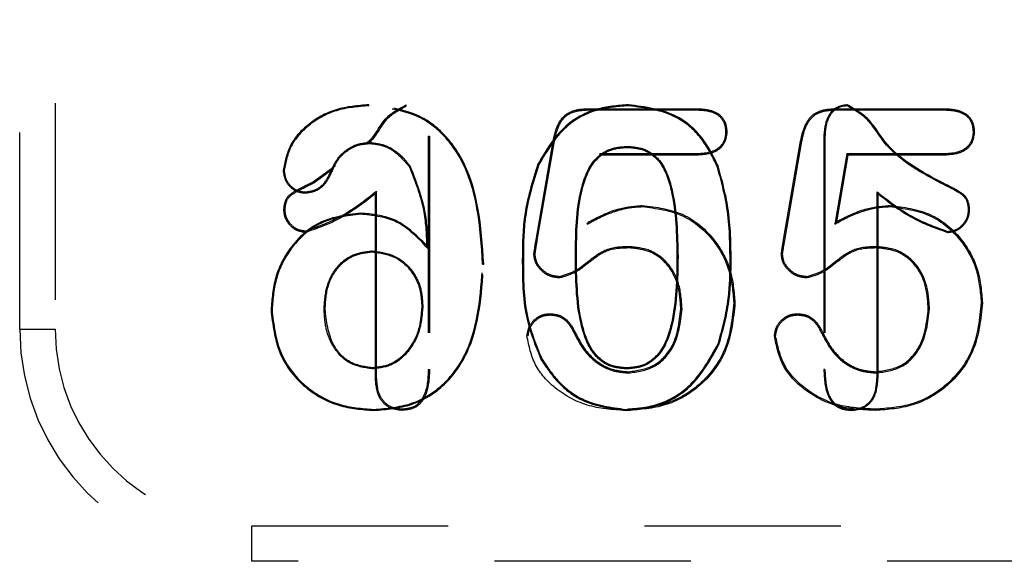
# Model space of a CAD drawing. Header units: inches. Extents: x 1772 to 2706, y -534 to -52.
# Tile 54 of 61: x 1902.498 to 1903, y -505.627 to -505.351. Entities that reach past the tile are written whole.
import ezdxf

# ---------------------------------------------------------------- set-up
doc = ezdxf.new("R2010")
doc.units = ezdxf.units.IN
doc.header["$LTSCALE"] = 0.5
doc.header["$MEASUREMENT"] = 0
doc.linetypes.add('HIDDEN', pattern=[0.225, 0.15, -0.075])
doc.layers.add('SID-M-H', color=4, linetype='HIDDEN')

msp = doc.modelspace()

# ---------------------------------------------------------------- linework, layer by layer
at = {"layer": 'SID-M-H'}
for p, q in [((1902.49849, -505.5085), (1902.49849, -505.19354)), ((1902.51653, -505.19354), (1902.51653, -505.5085)), ((1902.67627, -505.39484), (1902.67627, -505.39433)), ((1902.69529, -505.39495), (1902.69531, -505.39433)), ((1902.80828, -505.39484), (1902.80828, -505.39433)), ((1902.91978, -505.39485), (1902.91978, -505.39433)), ((1902.78839, -505.39692), (1902.78838, -505.3963)), ((1902.78838, -505.3963), (1902.84291, -505.3963)), ((1902.78839, -505.39692), (1902.8429, -505.39692)), ((1902.8429, -505.39692), (1902.84291, -505.3963)), ((1902.91436, -505.3963), (1902.9689, -505.3963)), ((1902.91437, -505.39692), (1902.96889, -505.39692)), ((1902.96889, -505.39692), (1902.9689, -505.3963)), ((1902.85792, -505.40826), (1902.85854, -505.40826)), ((1902.9839, -505.40826), (1902.98452, -505.40826)), ((1902.67695, -505.4135), (1902.67694, -505.41401)), ((1902.70653, -505.4103), (1902.70715, -505.41029)), ((1902.70653, -505.4103), (1902.70653, -505.52898)), ((1902.70715, -505.41029), (1902.70715, -505.52899)), ((1902.7614, -505.4631), (1902.77011, -505.41278)), ((1902.76201, -505.46321), (1902.77072, -505.4129)), ((1902.77072, -505.4129), (1902.77011, -505.41278)), ((1902.88739, -505.4631), (1902.89609, -505.41278)), ((1902.888, -505.46321), (1902.8967, -505.4129)), ((1902.8967, -505.4129), (1902.89609, -505.41278)), ((1902.90793, -505.41029), (1902.90793, -505.52899)), ((1902.90845, -505.4103), (1902.90793, -505.41029)), ((1902.90845, -505.4103), (1902.90845, -505.52898)), ((1902.84352, -505.4193), (1902.79367, -505.4193)), ((1902.79367, -505.4193), (1902.79419, -505.41992)), ((1902.80782, -505.41547), (1902.80782, -505.41598)), ((1902.84352, -505.4193), (1902.84353, -505.41992)), ((1902.91966, -505.4193), (1902.91344, -505.45504)), ((1902.9695, -505.4193), (1902.91966, -505.4193)), ((1902.91966, -505.4193), (1902.92018, -505.41992)), ((1902.9695, -505.4193), (1902.96951, -505.41992)), ((1902.84353, -505.41992), (1902.79419, -505.41992)), ((1902.92018, -505.41992), (1902.91427, -505.45388)), ((1902.96951, -505.41992), (1902.92018, -505.41992)), ((1902.63314, -505.42776), (1902.63262, -505.42776)), ((1902.64803, -505.43342), (1902.65906, -505.42535)), ((1902.6483, -505.43398), (1902.6574, -505.42731)), ((1902.65703, -505.428), (1902.6575, -505.42819)), ((1902.6973, -505.42566), (1902.69687, -505.42595)), ((1902.76276, -505.42472), (1902.7623, -505.4245)), ((1902.8536, -505.42561), (1902.85408, -505.42542)), ((1902.6483, -505.43398), (1902.64803, -505.43342)), ((1902.96683, -505.43389), (1902.96705, -505.43342)), ((1902.64397, -505.43866), (1902.64397, -505.43917)), ((1902.68021, -505.43838), (1902.67959, -505.4396)), ((1902.68021, -505.53316), (1902.68021, -505.43838)), ((1902.93498, -505.43858), (1902.93549, -505.4396)), ((1902.93498, -505.53316), (1902.93498, -505.43858)), ((1902.67959, -505.53317), (1902.67959, -505.4396)), ((1902.93549, -505.53317), (1902.93549, -505.4396)), ((1902.63358, -505.44772), (1902.63296, -505.44772)), ((1902.67205, -505.44996), (1902.67205, -505.44945)), ((1902.81547, -505.44613), (1902.81548, -505.44551)), ((1902.94146, -505.44613), (1902.94146, -505.44551)), ((1902.98161, -505.44772), (1902.98212, -505.44772)), ((1902.78746, -505.45504), (1902.78829, -505.45388)), ((1902.91344, -505.45504), (1902.91427, -505.45388)), ((1902.64408, -505.45867), (1902.64409, -505.45929)), ((1902.971, -505.45877), (1902.97099, -505.45929)), ((1902.76201, -505.46321), (1902.7614, -505.4631)), ((1902.888, -505.46321), (1902.88739, -505.4631)), ((1902.67814, -505.46862), (1902.67814, -505.46913)), ((1902.70633, -505.46741), (1902.70573, -505.46593)), ((1902.80896, -505.46654), (1902.80896, -505.46716)), ((1902.93495, -505.46654), (1902.93494, -505.46716)), ((1902.75491, -505.47292), (1902.75439, -505.47292)), ((1902.76089, -505.47025), (1902.76027, -505.47024)), ((1902.78143, -505.47085), (1902.78195, -505.47085)), ((1902.83365, -505.47168), (1902.83313, -505.47168)), ((1902.88687, -505.47025), (1902.88625, -505.47024)), ((1902.73419, -505.4755), (1902.73471, -505.4755)), ((1902.86017, -505.47467), (1902.86069, -505.47467)), ((1902.77324, -505.4818), (1902.77325, -505.48242)), ((1902.89922, -505.4818), (1902.89923, -505.48242)), ((1902.62695, -505.49848), (1902.62644, -505.49847)), ((1902.65348, -505.49826), (1902.654, -505.49826)), ((1902.70373, -505.49666), (1902.70321, -505.49666)), ((1902.83572, -505.49814), (1902.8351, -505.49814)), ((1902.86204, -505.49506), (1902.86266, -505.49506)), ((1902.9617, -505.49814), (1902.96108, -505.49814)), ((1902.98802, -505.49506), (1902.98864, -505.49506)), ((1902.76857, -505.50125), (1902.76857, -505.50063)), ((1902.89456, -505.50125), (1902.89455, -505.50063)), ((1902.49849, -505.5085), (1902.51653, -505.5085)), ((1902.75735, -505.51189), (1902.75673, -505.51189)), ((1902.78099, -505.51095), (1902.78155, -505.51069)), ((1902.88333, -505.51189), (1902.88271, -505.51189)), ((1902.90697, -505.51095), (1902.90753, -505.51069)), ((1902.85421, -505.51561), (1902.85469, -505.51579)), ((1902.76428, -505.52354), (1902.76383, -505.52379)), ((1902.67793, -505.5287), (1902.67793, -505.52819)), ((1902.70653, -505.52898), (1902.70715, -505.52899)), ((1902.8076, -505.5287), (1902.8076, -505.52819)), ((1902.90845, -505.52898), (1902.90793, -505.52899)), ((1902.68021, -505.53316), (1902.67959, -505.53317)), ((1902.80852, -505.53077), (1902.80852, -505.53016)), ((1902.93451, -505.53077), (1902.93451, -505.53016)), ((1902.93498, -505.53316), (1902.93549, -505.53317)), ((1902.67876, -505.54932), (1902.67876, -505.54984)), ((1902.69327, -505.54922), (1902.69328, -505.54984)), ((1902.80726, -505.54932), (1902.80726, -505.54984)), ((1902.92181, -505.54932), (1902.92181, -505.54984)), ((1902.93411, -505.54922), (1902.93411, -505.54984)), ((1902.6166, -505.62661), (1902.6166, -505.60857)), ((1902.6166, -505.60857), (1903.64022, -505.60857)), ((1903.64022, -505.62661), (1902.6166, -505.62661))]:
    msp.add_line(p, q, dxfattribs=at)
for radius in [0.11811, 0.10007]:
    msp.add_arc((1902.6166, -505.5085), radius, 180, 270, dxfattribs=at)
for points, knots in [([(1902.67627, -505.39433), (1902.6706, -505.39476), (1902.65926, -505.39563), (1902.64525, -505.40352), (1902.63523, -505.41459), (1902.63349, -505.42338), (1902.63262, -505.42776)], [0, 0, 0, 0, 0.2806, 0.560848, 0.780976, 1, 1, 1, 1]), ([(1902.674, -505.4144), (1902.67478, -505.41387), (1902.67939, -505.41074), (1902.68326, -505.40071), (1902.69138, -505.39641), (1902.69531, -505.39433)], [0, 0, 0, 0, 0.094297, 0.561503, 1, 1, 1, 1]), ([(1902.73471, -505.4755), (1902.73342, -505.4562), (1902.7318, -505.43203), (1902.71503, -505.40912), (1902.70008, -505.39712), (1902.68578, -505.39544), (1902.67627, -505.39433)], [0, 0, 0, 0, 0.499053, 0.624837, 0.750522, 1, 1, 1, 1]), ([(1902.80828, -505.39433), (1902.80283, -505.39474), (1902.79194, -505.39555), (1902.77403, -505.40484), (1902.76674, -505.41705), (1902.7623, -505.4245)], [0, 0, 0, 0, 0.280797, 0.561025, 1, 1, 1, 1]), ([(1902.85408, -505.42542), (1902.85164, -505.42046), (1902.84678, -505.41055), (1902.83132, -505.39714), (1902.81701, -505.3954), (1902.80828, -505.39433)], [0, 0, 0, 0, 0.281133, 0.561633, 1, 1, 1, 1]), ([(1902.91978, -505.39433), (1902.91768, -505.39465), (1902.91347, -505.39531), (1902.90861, -505.40165), (1902.90819, -505.40701), (1902.90793, -505.41029)], [0, 0, 0, 0, 0.279024, 0.559292, 1, 1, 1, 1]), ([(1902.96705, -505.43342), (1902.95651, -505.42769), (1902.94179, -505.41969), (1902.93155, -505.40099), (1902.92362, -505.3965), (1902.91978, -505.39433)], [0, 0, 0, 0, 0.5658165, 0.7897896, 1, 1, 1, 1]), ([(1902.67627, -505.39484), (1902.67065, -505.39527), (1902.65943, -505.39613), (1902.64559, -505.40392), (1902.63571, -505.41482), (1902.63399, -505.42346), (1902.63314, -505.42776)], [0, 0, 0, 0, 0.281725, 0.562372, 0.782147, 1, 1, 1, 1]), ([(1902.67611, -505.41361), (1902.67632, -505.41346), (1902.68029, -505.41062), (1902.68359, -505.40122), (1902.69154, -505.39696), (1902.69529, -505.39495)], [0, 0, 0, 0, 0.027346, 0.54005, 1, 1, 1, 1]), ([(1902.73419, -505.4755), (1902.73292, -505.45629), (1902.73132, -505.43225), (1902.71467, -505.40949), (1902.69986, -505.3976), (1902.68569, -505.39595), (1902.67627, -505.39484)], [0, 0, 0, 0, 0.500262, 0.625756, 0.750975, 1, 1, 1, 1]), ([(1902.80828, -505.39484), (1902.80288, -505.39525), (1902.7921, -505.39605), (1902.77437, -505.40524), (1902.76717, -505.41733), (1902.76276, -505.42472)], [0, 0, 0, 0, 0.281046, 0.560629, 1, 1, 1, 1]), ([(1902.77011, -505.41278), (1902.77064, -505.41026), (1902.77169, -505.40524), (1902.77588, -505.39892), (1902.78232, -505.39654), (1902.78636, -505.39638), (1902.78838, -505.3963)], [0, 0, 0, 0, 0.280904, 0.559344, 0.779202, 1, 1, 1, 1]), ([(1902.77072, -505.4129), (1902.77123, -505.41042), (1902.77225, -505.40555), (1902.77628, -505.39943), (1902.78249, -505.39715), (1902.7864, -505.39699), (1902.78839, -505.39692)], [0, 0, 0, 0, 0.284658, 0.5595486, 0.7766243, 1, 1, 1, 1]), ([(1902.8536, -505.42561), (1902.85119, -505.42069), (1902.84638, -505.41088), (1902.83108, -505.39762), (1902.81692, -505.3959), (1902.80828, -505.39484)], [0, 0, 0, 0, 0.281517, 0.561565, 1, 1, 1, 1]), ([(1902.8429, -505.39692), (1902.84495, -505.39699), (1902.84898, -505.39715), (1902.85439, -505.39921), (1902.85757, -505.40354), (1902.8578, -505.40667), (1902.85792, -505.40826)], [0, 0, 0, 0, 0.287619, 0.566254, 0.779812, 1, 1, 1, 1]), ([(1902.84291, -505.3963), (1902.845, -505.39638), (1902.84918, -505.39654), (1902.85482, -505.39873), (1902.85816, -505.4033), (1902.85841, -505.4066), (1902.85854, -505.40826)], [0, 0, 0, 0, 0.281133, 0.560708, 0.77978, 1, 1, 1, 1]), ([(1902.89609, -505.41278), (1902.89662, -505.41026), (1902.89767, -505.40524), (1902.90186, -505.39892), (1902.9083, -505.39654), (1902.91234, -505.39638), (1902.91436, -505.3963)], [0, 0, 0, 0, 0.280904, 0.559344, 0.779202, 1, 1, 1, 1]), ([(1902.8967, -505.4129), (1902.89722, -505.41042), (1902.89823, -505.40555), (1902.90226, -505.39943), (1902.90848, -505.39715), (1902.91239, -505.39699), (1902.91437, -505.39692)], [0, 0, 0, 0, 0.284658, 0.559549, 0.776624, 1, 1, 1, 1]), ([(1902.91978, -505.39485), (1902.91844, -505.39496), (1902.91577, -505.39518), (1902.91243, -505.39759), (1902.90904, -505.40245), (1902.9087, -505.40706), (1902.90845, -505.4103)], [0, 0, 0, 0, 0.186283, 0.369271, 0.555719, 1, 1, 1, 1]), ([(1902.96683, -505.43389), (1902.95622, -505.42812), (1902.94144, -505.42008), (1902.93124, -505.40145), (1902.92347, -505.39697), (1902.91978, -505.39485)], [0, 0, 0, 0, 0.57098, 0.796306, 1, 1, 1, 1]), ([(1902.96889, -505.39692), (1902.97094, -505.39699), (1902.97497, -505.39715), (1902.98038, -505.39921), (1902.98355, -505.40354), (1902.98378, -505.40667), (1902.9839, -505.40826)], [0, 0, 0, 0, 0.287619, 0.566254, 0.779812, 1, 1, 1, 1]), ([(1902.9689, -505.3963), (1902.97099, -505.39638), (1902.97516, -505.39654), (1902.9808, -505.39873), (1902.98415, -505.4033), (1902.9844, -505.4066), (1902.98452, -505.40826)], [0, 0, 0, 0, 0.281133, 0.560708, 0.77978, 1, 1, 1, 1]), ([(1902.85792, -505.40826), (1902.85782, -505.40954), (1902.85762, -505.41208), (1902.85555, -505.41538), (1902.85104, -505.41882), (1902.84663, -505.4191), (1902.84352, -505.4193)], [0, 0, 0, 0, 0.1868868, 0.3700917, 0.5548457, 1, 1, 1, 1]), ([(1902.85854, -505.40826), (1902.85826, -505.41028), (1902.85772, -505.41431), (1902.85192, -505.41937), (1902.84671, -505.41971), (1902.84353, -505.41992)], [0, 0, 0, 0, 0.279706, 0.559386, 1, 1, 1, 1]), ([(1902.9839, -505.40826), (1902.9838, -505.40954), (1902.9836, -505.41208), (1902.98153, -505.41538), (1902.97703, -505.41882), (1902.97262, -505.4191), (1902.9695, -505.4193)], [0, 0, 0, 0, 0.186887, 0.370092, 0.554846, 1, 1, 1, 1]), ([(1902.98452, -505.40826), (1902.98425, -505.41028), (1902.9837, -505.41431), (1902.9779, -505.41937), (1902.9727, -505.41971), (1902.96951, -505.41992)], [0, 0, 0, 0, 0.279706, 0.559386, 1, 1, 1, 1]), ([(1902.65703, -505.428), (1902.65805, -505.42576), (1902.66011, -505.42128), (1902.66535, -505.41665), (1902.67114, -505.4139), (1902.67501, -505.41363), (1902.67695, -505.4135)], [0, 0, 0, 0, 0.27909, 0.559118, 0.780178, 1, 1, 1, 1]), ([(1902.6575, -505.42819), (1902.65851, -505.426), (1902.66052, -505.42162), (1902.66563, -505.41709), (1902.67128, -505.41441), (1902.67505, -505.41414), (1902.67694, -505.41401)], [0, 0, 0, 0, 0.279963, 0.559815, 0.779832, 1, 1, 1, 1]), ([(1902.67694, -505.41401), (1902.67919, -505.41427), (1902.68368, -505.41477), (1902.69089, -505.41875), (1902.69461, -505.42322), (1902.69687, -505.42595)], [0, 0, 0, 0, 0.280009, 0.560501, 1, 1, 1, 1]), ([(1902.67695, -505.4135), (1902.67974, -505.41387), (1902.68436, -505.41447), (1902.6899, -505.41783), (1902.69407, -505.42132), (1902.69623, -505.42422), (1902.6973, -505.42566)], [0, 0, 0, 0, 0.3399886, 0.5604272, 0.7806156, 1, 1, 1, 1]), ([(1902.78143, -505.47085), (1902.78155, -505.4595), (1902.78172, -505.44245), (1902.78913, -505.42287), (1902.79909, -505.4161), (1902.80491, -505.41568), (1902.80782, -505.41547)], [0, 0, 0, 0, 0.4975534, 0.7473536, 0.8739843, 1, 1, 1, 1]), ([(1902.78195, -505.47085), (1902.78206, -505.45955), (1902.78223, -505.44263), (1902.78953, -505.42324), (1902.79928, -505.4166), (1902.80497, -505.41619), (1902.80782, -505.41598)], [0, 0, 0, 0, 0.5015325, 0.7504334, 0.8749654, 1, 1, 1, 1]), ([(1902.80782, -505.41547), (1902.81075, -505.41571), (1902.81661, -505.41618), (1902.82644, -505.42331), (1902.83308, -505.44323), (1902.83342, -505.46031), (1902.83365, -505.47168)], [0, 0, 0, 0, 0.126103, 0.252838, 0.502509, 1, 1, 1, 1]), ([(1902.80782, -505.41598), (1902.81069, -505.41621), (1902.81641, -505.41668), (1902.82604, -505.42367), (1902.83256, -505.44341), (1902.8329, -505.46036), (1902.83313, -505.47168)], [0, 0, 0, 0, 0.1250521, 0.2496287, 0.498484, 1, 1, 1, 1]), ([(1902.63262, -505.42776), (1902.63285, -505.42943), (1902.63331, -505.43276), (1902.63633, -505.43649), (1902.64001, -505.43886), (1902.64265, -505.43907), (1902.64397, -505.43917)], [0, 0, 0, 0, 0.279387, 0.559282, 0.779573, 1, 1, 1, 1]), ([(1902.63314, -505.42776), (1902.63336, -505.42936), (1902.6338, -505.43254), (1902.63668, -505.43609), (1902.64019, -505.43836), (1902.64271, -505.43856), (1902.64397, -505.43866)], [0, 0, 0, 0, 0.279711, 0.559877, 0.778913, 1, 1, 1, 1]), ([(1902.64397, -505.43866), (1902.64563, -505.43844), (1902.64897, -505.43799), (1902.65406, -505.43439), (1902.6559, -505.43043), (1902.65703, -505.428)], [0, 0, 0, 0, 0.278778, 0.557934, 1, 1, 1, 1]), ([(1902.64397, -505.43917), (1902.6457, -505.43894), (1902.64916, -505.43849), (1902.65443, -505.43477), (1902.65634, -505.43069), (1902.6575, -505.42819)], [0, 0, 0, 0, 0.2801358, 0.5606378, 1, 1, 1, 1]), ([(1902.69687, -505.42595), (1902.69972, -505.43314), (1902.70481, -505.44602), (1902.70545, -505.45983), (1902.70573, -505.46593)], [0, 0, 0, 0, 0.55837, 1, 1, 1, 1]), ([(1902.6973, -505.42566), (1902.70024, -505.4332), (1902.70549, -505.44666), (1902.70607, -505.46107), (1902.70633, -505.46741)], [0, 0, 0, 0, 0.559787, 1, 1, 1, 1]), ([(1902.7623, -505.4245), (1902.75954, -505.43333), (1902.75461, -505.44912), (1902.75446, -505.46564), (1902.75439, -505.47292)], [0, 0, 0, 0, 0.559155, 1, 1, 1, 1]), ([(1902.76276, -505.42472), (1902.76003, -505.4335), (1902.75512, -505.44922), (1902.75497, -505.46566), (1902.75491, -505.47292)], [0, 0, 0, 0, 0.558432, 1, 1, 1, 1]), ([(1902.86017, -505.47467), (1902.86009, -505.46533), (1902.85994, -505.44868), (1902.85553, -505.43265), (1902.8536, -505.42561)], [0, 0, 0, 0, 0.561036, 1, 1, 1, 1]), ([(1902.86069, -505.47467), (1902.8606, -505.4653), (1902.86045, -505.44859), (1902.85602, -505.4325), (1902.85408, -505.42542)], [0, 0, 0, 0, 0.56037, 1, 1, 1, 1]), ([(1902.63296, -505.44772), (1902.63321, -505.44558), (1902.6337, -505.44127), (1902.64046, -505.43713), (1902.64516, -505.43483), (1902.64803, -505.43342)], [0, 0, 0, 0, 0.277972, 0.557563, 1, 1, 1, 1]), ([(1902.63358, -505.44772), (1902.63381, -505.44569), (1902.63427, -505.44159), (1902.64087, -505.43764), (1902.64545, -505.43538), (1902.6483, -505.43398)], [0, 0, 0, 0, 0.270954, 0.546277, 1, 1, 1, 1]), ([(1902.98161, -505.44772), (1902.98137, -505.44567), (1902.98091, -505.44154), (1902.97428, -505.43755), (1902.96968, -505.43529), (1902.96683, -505.43389)], [0, 0, 0, 0, 0.272166, 0.548209, 1, 1, 1, 1]), ([(1902.98212, -505.44772), (1902.98188, -505.44558), (1902.98138, -505.44127), (1902.97462, -505.43713), (1902.96993, -505.43483), (1902.96705, -505.43342)], [0, 0, 0, 0, 0.277972, 0.557563, 1, 1, 1, 1]), ([(1902.68021, -505.43838), (1902.67397, -505.44324), (1902.66293, -505.45185), (1902.64979, -505.4566), (1902.64408, -505.45867)], [0, 0, 0, 0, 0.565284, 1, 1, 1, 1]), ([(1902.93498, -505.43858), (1902.94119, -505.44342), (1902.9522, -505.452), (1902.96529, -505.45672), (1902.971, -505.45877)], [0, 0, 0, 0, 0.564758, 1, 1, 1, 1]), ([(1902.67959, -505.4396), (1902.6735, -505.44433), (1902.66266, -505.45274), (1902.64975, -505.45729), (1902.64409, -505.45929)], [0, 0, 0, 0, 0.562116, 1, 1, 1, 1]), ([(1902.93549, -505.4396), (1902.94159, -505.44433), (1902.95243, -505.45274), (1902.96534, -505.45729), (1902.97099, -505.45929)], [0, 0, 0, 0, 0.562116, 1, 1, 1, 1]), ([(1902.67205, -505.44945), (1902.66505, -505.45033), (1902.65105, -505.4521), (1902.63597, -505.46578), (1902.62785, -505.48202), (1902.62691, -505.49299), (1902.62644, -505.49847)], [0, 0, 0, 0, 0.279388, 0.558651, 0.779278, 1, 1, 1, 1]), ([(1902.64409, -505.45929), (1902.64244, -505.45905), (1902.63912, -505.45856), (1902.6356, -505.45532), (1902.63335, -505.45164), (1902.63309, -505.44903), (1902.63296, -505.44772)], [0, 0, 0, 0, 0.279006, 0.559181, 0.779708, 1, 1, 1, 1]), ([(1902.64408, -505.45867), (1902.64253, -505.45844), (1902.6394, -505.45797), (1902.63608, -505.45491), (1902.63395, -505.45143), (1902.6337, -505.44896), (1902.63358, -505.44772)], [0, 0, 0, 0, 0.277566, 0.5586511, 0.7790738, 1, 1, 1, 1]), ([(1902.70573, -505.46593), (1902.70045, -505.46067), (1902.691, -505.45125), (1902.67785, -505.45), (1902.67205, -505.44945)], [0, 0, 0, 0, 0.559367, 1, 1, 1, 1]), ([(1902.78746, -505.45504), (1902.79043, -505.45342), (1902.79532, -505.45076), (1902.8026, -505.44809), (1902.80895, -505.44647), (1902.8133, -505.44624), (1902.81547, -505.44613)], [0, 0, 0, 0, 0.341425, 0.561414, 0.780857, 1, 1, 1, 1]), ([(1902.78829, -505.45388), (1902.79309, -505.45136), (1902.80165, -505.44686), (1902.81125, -505.44592), (1902.81548, -505.44551)], [0, 0, 0, 0, 0.5603112, 1, 1, 1, 1]), ([(1902.81547, -505.44613), (1902.82252, -505.44703), (1902.8366, -505.44883), (1902.85205, -505.46222), (1902.86064, -505.47844), (1902.86157, -505.48951), (1902.86204, -505.49506)], [0, 0, 0, 0, 0.279519, 0.558504, 0.778985, 1, 1, 1, 1]), ([(1902.81548, -505.44551), (1902.82262, -505.44642), (1902.83689, -505.44825), (1902.85254, -505.46182), (1902.86125, -505.47824), (1902.86219, -505.48945), (1902.86266, -505.49506)], [0, 0, 0, 0, 0.279525, 0.558857, 0.77936, 1, 1, 1, 1]), ([(1902.91344, -505.45504), (1902.91642, -505.45342), (1902.92131, -505.45076), (1902.92858, -505.44809), (1902.93494, -505.44647), (1902.93928, -505.44624), (1902.94146, -505.44613)], [0, 0, 0, 0, 0.341425, 0.561414, 0.780857, 1, 1, 1, 1]), ([(1902.91427, -505.45388), (1902.91907, -505.45136), (1902.92764, -505.44686), (1902.93724, -505.44592), (1902.94146, -505.44551)], [0, 0, 0, 0, 0.5603112, 1, 1, 1, 1]), ([(1902.94146, -505.44551), (1902.9486, -505.44642), (1902.96287, -505.44825), (1902.97853, -505.46182), (1902.98723, -505.47824), (1902.98817, -505.48945), (1902.98864, -505.49506)], [0, 0, 0, 0, 0.279525, 0.558857, 0.77936, 1, 1, 1, 1]), ([(1902.94146, -505.44613), (1902.94851, -505.44703), (1902.96259, -505.44883), (1902.97804, -505.46222), (1902.98663, -505.47844), (1902.98756, -505.48951), (1902.98802, -505.49506)], [0, 0, 0, 0, 0.279519, 0.558504, 0.778985, 1, 1, 1, 1]), ([(1902.97099, -505.45929), (1902.97264, -505.45905), (1902.97596, -505.45856), (1902.97948, -505.45532), (1902.98173, -505.45164), (1902.98199, -505.44903), (1902.98212, -505.44772)], [0, 0, 0, 0, 0.279006, 0.559181, 0.779708, 1, 1, 1, 1]), ([(1902.971, -505.45877), (1902.97257, -505.45854), (1902.97573, -505.45807), (1902.97908, -505.45498), (1902.98123, -505.45146), (1902.98148, -505.44897), (1902.98161, -505.44772)], [0, 0, 0, 0, 0.277829, 0.558745, 0.779179, 1, 1, 1, 1]), ([(1902.67205, -505.44996), (1902.66513, -505.45084), (1902.65129, -505.45259), (1902.63638, -505.46611), (1902.62835, -505.48218), (1902.62742, -505.49304), (1902.62695, -505.49848)], [0, 0, 0, 0, 0.2792833, 0.5582439, 0.7788954, 1, 1, 1, 1]), ([(1902.70633, -505.46741), (1902.70102, -505.46186), (1902.69153, -505.45194), (1902.678, -505.45057), (1902.67205, -505.44996)], [0, 0, 0, 0, 0.560007, 1, 1, 1, 1]), ([(1902.76027, -505.47024), (1902.76046, -505.4689), (1902.76082, -505.46652), (1902.76122, -505.46415), (1902.7614, -505.4631)], [0, 0, 0, 0, 0.5599229, 1, 1, 1, 1]), ([(1902.76089, -505.47025), (1902.76108, -505.46894), (1902.76143, -505.46659), (1902.76184, -505.46425), (1902.76201, -505.46321)], [0, 0, 0, 0, 0.556751, 1, 1, 1, 1]), ([(1902.88625, -505.47024), (1902.88645, -505.4689), (1902.8868, -505.46652), (1902.88721, -505.46415), (1902.88739, -505.4631)], [0, 0, 0, 0, 0.5599229, 1, 1, 1, 1]), ([(1902.88687, -505.47025), (1902.88707, -505.46894), (1902.88742, -505.46659), (1902.88782, -505.46425), (1902.888, -505.46321)], [0, 0, 0, 0, 0.556751, 1, 1, 1, 1]), ([(1902.65348, -505.49826), (1902.65374, -505.49423), (1902.65426, -505.48617), (1902.65988, -505.47601), (1902.66859, -505.46971), (1902.67496, -505.46898), (1902.67814, -505.46862)], [0, 0, 0, 0, 0.278969, 0.558885, 0.779705, 1, 1, 1, 1]), ([(1902.654, -505.49826), (1902.65425, -505.49429), (1902.65476, -505.48636), (1902.66027, -505.47638), (1902.6688, -505.47021), (1902.67503, -505.46949), (1902.67814, -505.46913)], [0, 0, 0, 0, 0.280675, 0.560276, 0.78017, 1, 1, 1, 1]), ([(1902.67814, -505.46862), (1902.68209, -505.4692), (1902.69, -505.47036), (1902.69853, -505.4781), (1902.7031, -505.48734), (1902.70352, -505.49356), (1902.70373, -505.49666)], [0, 0, 0, 0, 0.279467, 0.559452, 0.780102, 1, 1, 1, 1]), ([(1902.67814, -505.46913), (1902.68202, -505.4697), (1902.68976, -505.47084), (1902.69812, -505.47843), (1902.70259, -505.4875), (1902.703, -505.4936), (1902.70321, -505.49666)], [0, 0, 0, 0, 0.279326, 0.558659, 0.779189, 1, 1, 1, 1]), ([(1902.80896, -505.46654), (1902.80511, -505.46664), (1902.79739, -505.46684), (1902.7888, -505.47336), (1902.78149, -505.47943), (1902.77595, -505.48102), (1902.77324, -505.4818)], [0, 0, 0, 0, 0.28487, 0.569566, 0.788821, 1, 1, 1, 1]), ([(1902.80896, -505.46716), (1902.80516, -505.46726), (1902.79757, -505.46744), (1902.78909, -505.47393), (1902.78172, -505.48003), (1902.77606, -505.48163), (1902.77325, -505.48242)], [0, 0, 0, 0, 0.279977, 0.560502, 0.78139, 1, 1, 1, 1]), ([(1902.83572, -505.49814), (1902.83543, -505.49381), (1902.83486, -505.48514), (1902.82878, -505.47418), (1902.81925, -505.46759), (1902.81239, -505.46689), (1902.80896, -505.46654)], [0, 0, 0, 0, 0.278823, 0.558736, 0.779773, 1, 1, 1, 1]), ([(1902.8351, -505.49814), (1902.83482, -505.49387), (1902.83426, -505.48536), (1902.82831, -505.47462), (1902.819, -505.46818), (1902.81231, -505.4675), (1902.80896, -505.46716)], [0, 0, 0, 0, 0.280699, 0.560258, 0.779956, 1, 1, 1, 1]), ([(1902.93495, -505.46654), (1902.93109, -505.46664), (1902.92337, -505.46684), (1902.91478, -505.47336), (1902.90747, -505.47943), (1902.90194, -505.48102), (1902.89922, -505.4818)], [0, 0, 0, 0, 0.28487, 0.569566, 0.788821, 1, 1, 1, 1]), ([(1902.93494, -505.46716), (1902.93115, -505.46726), (1902.92356, -505.46744), (1902.91507, -505.47393), (1902.9077, -505.48003), (1902.90204, -505.48163), (1902.89923, -505.48242)], [0, 0, 0, 0, 0.279977, 0.560502, 0.78139, 1, 1, 1, 1]), ([(1902.96108, -505.49814), (1902.9608, -505.49387), (1902.96024, -505.48536), (1902.95429, -505.47462), (1902.94499, -505.46818), (1902.93829, -505.4675), (1902.93494, -505.46716)], [0, 0, 0, 0, 0.280699, 0.560258, 0.779956, 1, 1, 1, 1]), ([(1902.9617, -505.49814), (1902.96142, -505.49381), (1902.96084, -505.48514), (1902.95476, -505.47418), (1902.94523, -505.46759), (1902.93837, -505.46689), (1902.93495, -505.46654)], [0, 0, 0, 0, 0.278823, 0.558736, 0.779773, 1, 1, 1, 1]), ([(1902.75439, -505.47292), (1902.7544, -505.48278), (1902.75441, -505.50037), (1902.76096, -505.51664), (1902.76383, -505.52379)], [0, 0, 0, 0, 0.560838, 1, 1, 1, 1]), ([(1902.75491, -505.47292), (1902.75491, -505.48275), (1902.75492, -505.50025), (1902.76143, -505.51644), (1902.76428, -505.52354)], [0, 0, 0, 0, 0.561814, 1, 1, 1, 1]), ([(1902.77325, -505.48242), (1902.77141, -505.48219), (1902.76772, -505.48174), (1902.76364, -505.47844), (1902.76076, -505.47458), (1902.76043, -505.47169), (1902.76027, -505.47024)], [0, 0, 0, 0, 0.279669, 0.559699, 0.780039, 1, 1, 1, 1]), ([(1902.77324, -505.4818), (1902.77148, -505.48158), (1902.76797, -505.48115), (1902.7641, -505.478), (1902.76136, -505.47435), (1902.76104, -505.47161), (1902.76089, -505.47025)], [0, 0, 0, 0, 0.2806647, 0.5613647, 0.7812528, 1, 1, 1, 1]), ([(1902.8076, -505.5287), (1902.80459, -505.52846), (1902.79856, -505.52799), (1902.78871, -505.52037), (1902.78165, -505.50016), (1902.78152, -505.48257), (1902.78143, -505.47085)], [0, 0, 0, 0, 0.1260725, 0.2526619, 0.5024586, 1, 1, 1, 1]), ([(1902.8076, -505.52819), (1902.80465, -505.52796), (1902.79877, -505.52749), (1902.78912, -505.52001), (1902.78216, -505.49999), (1902.78203, -505.48252), (1902.78195, -505.47085)], [0, 0, 0, 0, 0.124889, 0.249335, 0.49844, 1, 1, 1, 1]), ([(1902.83313, -505.47168), (1902.833, -505.48319), (1902.83281, -505.50041), (1902.82586, -505.52014), (1902.81631, -505.52747), (1902.81051, -505.52795), (1902.8076, -505.52819)], [0, 0, 0, 0, 0.501487, 0.750618, 0.875105, 1, 1, 1, 1]), ([(1902.83365, -505.47168), (1902.83352, -505.48323), (1902.83332, -505.50058), (1902.82626, -505.5205), (1902.81652, -505.52796), (1902.81057, -505.52846), (1902.8076, -505.5287)], [0, 0, 0, 0, 0.497472, 0.747313, 0.873819, 1, 1, 1, 1]), ([(1902.89923, -505.48242), (1902.89739, -505.48219), (1902.89371, -505.48174), (1902.88962, -505.47844), (1902.88675, -505.47458), (1902.88642, -505.47169), (1902.88625, -505.47024)], [0, 0, 0, 0, 0.279669, 0.559699, 0.780039, 1, 1, 1, 1]), ([(1902.89922, -505.4818), (1902.89747, -505.48158), (1902.89396, -505.48115), (1902.89008, -505.478), (1902.88735, -505.47435), (1902.88703, -505.47161), (1902.88687, -505.47025)], [0, 0, 0, 0, 0.2806647, 0.5613647, 0.7812528, 1, 1, 1, 1]), ([(1902.67876, -505.54984), (1902.68533, -505.54931), (1902.69846, -505.54825), (1902.71571, -505.5375), (1902.73217, -505.51353), (1902.73366, -505.49118), (1902.73471, -505.4755)], [0, 0, 0, 0, 0.187077, 0.373675, 0.560628, 1, 1, 1, 1]), ([(1902.67876, -505.54932), (1902.68527, -505.5488), (1902.69828, -505.54775), (1902.71536, -505.53711), (1902.73169, -505.51331), (1902.73316, -505.4911), (1902.73419, -505.4755)], [0, 0, 0, 0, 0.186911, 0.37284, 0.559445, 1, 1, 1, 1]), ([(1902.85421, -505.51561), (1902.85624, -505.5081), (1902.85988, -505.49468), (1902.86008, -505.48079), (1902.86017, -505.47467)], [0, 0, 0, 0, 0.559087, 1, 1, 1, 1]), ([(1902.85469, -505.51579), (1902.85674, -505.50825), (1902.86039, -505.49476), (1902.8606, -505.48081), (1902.86069, -505.47467)], [0, 0, 0, 0, 0.559554, 1, 1, 1, 1]), ([(1902.62644, -505.49847), (1902.62729, -505.50617), (1902.629, -505.52153), (1902.643, -505.53888), (1902.66065, -505.54845), (1902.67272, -505.54938), (1902.67876, -505.54984)], [0, 0, 0, 0, 0.279719, 0.559036, 0.779416, 1, 1, 1, 1]), ([(1902.62695, -505.49848), (1902.6278, -505.5061), (1902.62948, -505.52131), (1902.64334, -505.53848), (1902.66081, -505.54795), (1902.67277, -505.54887), (1902.67876, -505.54932)], [0, 0, 0, 0, 0.279828, 0.558869, 0.77913, 1, 1, 1, 1]), ([(1902.67793, -505.5287), (1902.67381, -505.52807), (1902.66558, -505.52681), (1902.65773, -505.51766), (1902.65396, -505.50785), (1902.65364, -505.50145), (1902.65348, -505.49826)], [0, 0, 0, 0, 0.279734, 0.559802, 0.780298, 1, 1, 1, 1]), ([(1902.67793, -505.52819), (1902.67392, -505.52757), (1902.6659, -505.52633), (1902.65578, -505.51489), (1902.65467, -505.50457), (1902.654, -505.49826)], [0, 0, 0, 0, 0.279539, 0.560136, 1, 1, 1, 1]), ([(1902.70321, -505.49666), (1902.7029, -505.50088), (1902.70227, -505.50931), (1902.69643, -505.51976), (1902.6879, -505.52703), (1902.68125, -505.5278), (1902.67793, -505.52819)], [0, 0, 0, 0, 0.280632, 0.560536, 0.78037, 1, 1, 1, 1]), ([(1902.70373, -505.49666), (1902.70341, -505.50093), (1902.70277, -505.50949), (1902.69683, -505.52012), (1902.68812, -505.52752), (1902.68133, -505.52831), (1902.67793, -505.5287)], [0, 0, 0, 0, 0.279176, 0.558869, 0.779624, 1, 1, 1, 1]), ([(1902.86204, -505.49506), (1902.86123, -505.50311), (1902.8596, -505.51917), (1902.84546, -505.53767), (1902.82706, -505.54781), (1902.81445, -505.54875), (1902.80812, -505.54922)], [0, 0, 0, 0, 0.280442, 0.559177, 0.77906, 1, 1, 1, 1]), ([(1902.86266, -505.49506), (1902.86183, -505.50319), (1902.86019, -505.51943), (1902.84589, -505.53815), (1902.82727, -505.54841), (1902.81451, -505.54936), (1902.80813, -505.54984)], [0, 0, 0, 0, 0.280075, 0.559204, 0.779404, 1, 1, 1, 1]), ([(1902.80852, -505.53077), (1902.813, -505.53016), (1902.82195, -505.52894), (1902.83359, -505.51659), (1902.83492, -505.50512), (1902.83572, -505.49814)], [0, 0, 0, 0, 0.280933, 0.562407, 1, 1, 1, 1]), ([(1902.80852, -505.53016), (1902.81289, -505.52956), (1902.82164, -505.52837), (1902.83303, -505.51627), (1902.83431, -505.50501), (1902.8351, -505.49814)], [0, 0, 0, 0, 0.279961, 0.560246, 1, 1, 1, 1]), ([(1902.98802, -505.49506), (1902.98721, -505.50311), (1902.98559, -505.51917), (1902.97145, -505.53767), (1902.95305, -505.54781), (1902.94043, -505.54875), (1902.93411, -505.54922)], [0, 0, 0, 0, 0.2804418, 0.5591773, 0.7790603, 1, 1, 1, 1]), ([(1902.98864, -505.49506), (1902.98782, -505.50319), (1902.98617, -505.51943), (1902.97187, -505.53815), (1902.95325, -505.54841), (1902.94049, -505.54936), (1902.93411, -505.54984)], [0, 0, 0, 0, 0.280075, 0.559204, 0.779404, 1, 1, 1, 1]), ([(1902.93451, -505.53077), (1902.93898, -505.53016), (1902.94794, -505.52894), (1902.95958, -505.51659), (1902.9609, -505.50512), (1902.9617, -505.49814)], [0, 0, 0, 0, 0.280933, 0.562407, 1, 1, 1, 1]), ([(1902.93451, -505.53016), (1902.93888, -505.52956), (1902.94762, -505.52837), (1902.95901, -505.51627), (1902.9603, -505.50501), (1902.96108, -505.49814)], [0, 0, 0, 0, 0.2799612, 0.5602456, 1, 1, 1, 1]), ([(1902.75673, -505.51189), (1902.75701, -505.51021), (1902.75757, -505.50684), (1902.76081, -505.50324), (1902.76457, -505.50092), (1902.76724, -505.50072), (1902.76857, -505.50063)], [0, 0, 0, 0, 0.278968, 0.55929, 0.779513, 1, 1, 1, 1]), ([(1902.75735, -505.51189), (1902.75761, -505.51031), (1902.75815, -505.50712), (1902.76122, -505.50372), (1902.76478, -505.50152), (1902.7673, -505.50134), (1902.76857, -505.50125)], [0, 0, 0, 0, 0.277791, 0.559583, 0.778147, 1, 1, 1, 1]), ([(1902.76857, -505.50063), (1902.77021, -505.50078), (1902.77349, -505.50109), (1902.77845, -505.50461), (1902.78038, -505.50838), (1902.78155, -505.51069)], [0, 0, 0, 0, 0.280017, 0.560139, 1, 1, 1, 1]), ([(1902.76857, -505.50125), (1902.77014, -505.50139), (1902.77327, -505.50169), (1902.77802, -505.50508), (1902.77986, -505.50871), (1902.78099, -505.51095)], [0, 0, 0, 0, 0.2782559, 0.5557717, 1, 1, 1, 1]), ([(1902.88271, -505.51189), (1902.88299, -505.51021), (1902.88355, -505.50684), (1902.8868, -505.50324), (1902.89055, -505.50092), (1902.89322, -505.50072), (1902.89455, -505.50063)], [0, 0, 0, 0, 0.2789683, 0.5592903, 0.7795134, 1, 1, 1, 1]), ([(1902.88333, -505.51189), (1902.8836, -505.51031), (1902.88413, -505.50712), (1902.88721, -505.50372), (1902.89076, -505.50152), (1902.89328, -505.50134), (1902.89456, -505.50125)], [0, 0, 0, 0, 0.277791, 0.559583, 0.778147, 1, 1, 1, 1]), ([(1902.89455, -505.50063), (1902.8962, -505.50078), (1902.89948, -505.50109), (1902.90444, -505.50461), (1902.90636, -505.50838), (1902.90753, -505.51069)], [0, 0, 0, 0, 0.280017, 0.560139, 1, 1, 1, 1]), ([(1902.89456, -505.50125), (1902.89612, -505.50139), (1902.89925, -505.50169), (1902.904, -505.50508), (1902.90584, -505.50871), (1902.90697, -505.51095)], [0, 0, 0, 0, 0.278256, 0.555772, 1, 1, 1, 1]), ([(1902.80813, -505.54984), (1902.8015, -505.54951), (1902.78826, -505.54885), (1902.77167, -505.54008), (1902.75988, -505.52724), (1902.75778, -505.517), (1902.75673, -505.51189)], [0, 0, 0, 0, 0.280869, 0.560679, 0.780594, 1, 1, 1, 1]), ([(1902.78099, -505.51095), (1902.78255, -505.51391), (1902.78568, -505.51986), (1902.79267, -505.52631), (1902.80058, -505.53014), (1902.80588, -505.53056), (1902.80852, -505.53077)], [0, 0, 0, 0, 0.2788515, 0.5588148, 0.7797359, 1, 1, 1, 1]), ([(1902.78155, -505.51069), (1902.78309, -505.51361), (1902.78616, -505.51945), (1902.79301, -505.52579), (1902.80075, -505.52954), (1902.80593, -505.52995), (1902.80852, -505.53016)], [0, 0, 0, 0, 0.280165, 0.560008, 0.780024, 1, 1, 1, 1]), ([(1902.93411, -505.54984), (1902.92748, -505.54951), (1902.91425, -505.54885), (1902.89765, -505.54008), (1902.88587, -505.52724), (1902.88376, -505.517), (1902.88271, -505.51189)], [0, 0, 0, 0, 0.280869, 0.560679, 0.780594, 1, 1, 1, 1]), ([(1902.93411, -505.54922), (1902.92754, -505.5489), (1902.91445, -505.54825), (1902.89806, -505.53959), (1902.88645, -505.52696), (1902.88437, -505.51691), (1902.88333, -505.51189)], [0, 0, 0, 0, 0.282284, 0.562234, 0.78155, 1, 1, 1, 1]), ([(1902.90697, -505.51095), (1902.90854, -505.51391), (1902.91167, -505.51986), (1902.91865, -505.52631), (1902.92656, -505.53014), (1902.93186, -505.53056), (1902.93451, -505.53077)], [0, 0, 0, 0, 0.278852, 0.558815, 0.779736, 1, 1, 1, 1]), ([(1902.90753, -505.51069), (1902.90907, -505.51361), (1902.91215, -505.51945), (1902.919, -505.52579), (1902.92674, -505.52954), (1902.93192, -505.52995), (1902.93451, -505.53016)], [0, 0, 0, 0, 0.280165, 0.560008, 0.780024, 1, 1, 1, 1]), ([(1902.80726, -505.54932), (1902.813, -505.54877), (1902.82446, -505.54765), (1902.8427, -505.53672), (1902.84985, -505.52361), (1902.85421, -505.51561)], [0, 0, 0, 0, 0.280548, 0.560715, 1, 1, 1, 1]), ([(1902.80726, -505.54984), (1902.81306, -505.54928), (1902.82464, -505.54815), (1902.84307, -505.5371), (1902.85029, -505.52387), (1902.85469, -505.51579)], [0, 0, 0, 0, 0.280573, 0.561078, 1, 1, 1, 1]), ([(1902.76383, -505.52379), (1902.76659, -505.52792), (1902.7721, -505.53619), (1902.78665, -505.54715), (1902.79946, -505.54882), (1902.80726, -505.54984)], [0, 0, 0, 0, 0.280993, 0.561726, 1, 1, 1, 1]), ([(1902.76428, -505.52354), (1902.76702, -505.52763), (1902.77247, -505.53582), (1902.78687, -505.54667), (1902.79954, -505.54832), (1902.80726, -505.54932)], [0, 0, 0, 0, 0.281467, 0.562052, 1, 1, 1, 1]), ([(1902.70653, -505.52898), (1902.70634, -505.53372), (1902.70611, -505.53963), (1902.70244, -505.54549), (1902.69903, -505.54859), (1902.69558, -505.54897), (1902.69327, -505.54922)], [0, 0, 0, 0, 0.506436, 0.630972, 0.753295, 1, 1, 1, 1]), ([(1902.70715, -505.52899), (1902.70695, -505.53383), (1902.7067, -505.53989), (1902.7029, -505.54592), (1902.6993, -505.54917), (1902.69568, -505.54957), (1902.69328, -505.54984)], [0, 0, 0, 0, 0.499468, 0.625552, 0.750747, 1, 1, 1, 1]), ([(1902.90793, -505.52899), (1902.90813, -505.53383), (1902.90838, -505.53989), (1902.91218, -505.54592), (1902.91578, -505.54917), (1902.9194, -505.54957), (1902.92181, -505.54984)], [0, 0, 0, 0, 0.499468, 0.625552, 0.750747, 1, 1, 1, 1]), ([(1902.90845, -505.52898), (1902.90864, -505.53374), (1902.90887, -505.53967), (1902.91256, -505.54556), (1902.91601, -505.54869), (1902.91948, -505.54907), (1902.92181, -505.54932)], [0, 0, 0, 0, 0.505238, 0.630038, 0.752851, 1, 1, 1, 1]), ([(1902.69328, -505.54984), (1902.69098, -505.54958), (1902.68639, -505.54905), (1902.6803, -505.54276), (1902.67986, -505.53681), (1902.67959, -505.53317)], [0, 0, 0, 0, 0.2803614, 0.5599189, 1, 1, 1, 1]), ([(1902.69327, -505.54922), (1902.6918, -505.54912), (1902.68889, -505.54891), (1902.68499, -505.54674), (1902.68084, -505.54175), (1902.68047, -505.53672), (1902.68021, -505.53316)], [0, 0, 0, 0, 0.188034, 0.372299, 0.55708, 1, 1, 1, 1]), ([(1902.92181, -505.54932), (1902.92402, -505.54907), (1902.92843, -505.54857), (1902.93431, -505.54247), (1902.93472, -505.53671), (1902.93498, -505.53316)], [0, 0, 0, 0, 0.279652, 0.556233, 1, 1, 1, 1]), ([(1902.92181, -505.54984), (1902.9241, -505.54958), (1902.92869, -505.54905), (1902.93478, -505.54276), (1902.93522, -505.53681), (1902.93549, -505.53317)], [0, 0, 0, 0, 0.280361, 0.559919, 1, 1, 1, 1])]:
    msp.add_open_spline(points, degree=3, knots=knots, dxfattribs=at)

doc.saveas('drawing.dxf')
